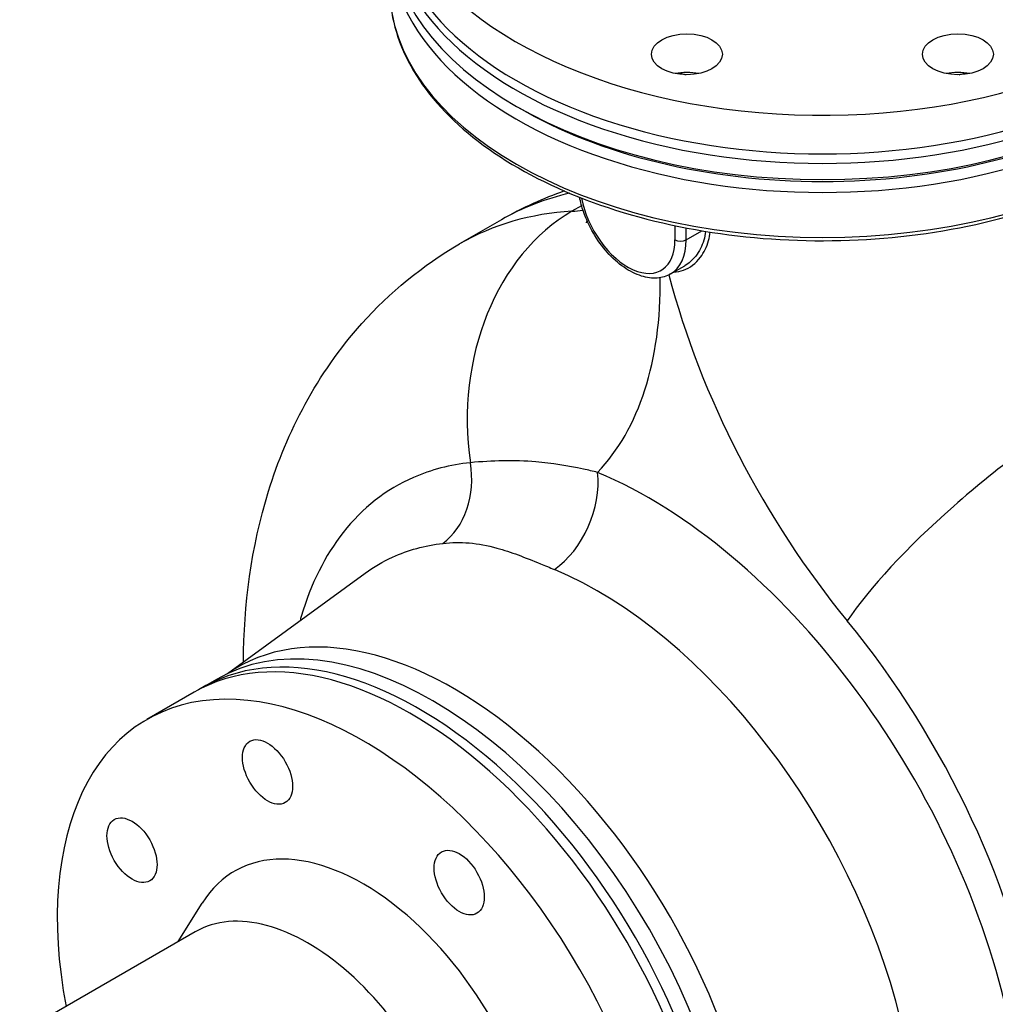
# Model space of a CAD drawing. Header units: millimetres. Extents: x 0 to 5940, y 0 to 4200.
# Tile 6 of 51: x 459 to 618, y 458 to 618. Entities that reach past the tile are written whole.
import ezdxf

# ---------------------------------------------------------------- set-up
doc = ezdxf.new("R2010")
doc.units = ezdxf.units.MM
doc.header["$LTSCALE"] = 50
doc.layers.add('02-LINIE-035', color=2, linetype='CONTINUOUS')

msp = doc.modelspace()

# ---------------------------------------------------------------- linework, layer by layer
at = {"layer": '02-LINIE-035'}
for p, q in [((550.86, 588.17), (549.29, 587.27)), ((537.8, 585.86), (531.01, 581.95)), ((566.04, 584.92), (566.04, 582.64)), ((567.85, 582.64), (567.85, 584.56)), ((567.85, 582.64), (570.39, 584.1)), ((565.34, 577.07), (567.62, 578.39)), ((493.25, 512.07), (515.66, 528.42)), ((491.47, 511.14), (489.21, 509.83)), ((487.85, 509.05), (480.16, 504.6)), ((485.26, 468.49), (489.15, 474.75)), ((488.02, 470.09), (393.89, 415.74))]:
    msp.add_line(p, q, dxfattribs=at)
for centre, major_axis, ratio, start_param, end_param in [((590.03, 643.51), (-70.4, 0), 0.57735, 5.209154, 10.369034), ((590.03, 635.68), (70.4, 0), 0.57735, 3.122307, 6.302471), ((590.03, 637.24), (-70.4, 0), 0.57735, 0, 3.141593), ((590.03, 633.06), (70.4, 0), 0.57735, 3.141593, 6.283185), ((590.03, 630.97), (-70.4, 0), 0.57735, 0, 3.141593), ((590.03, 623.66), (70.4, 0), 0.57735, 3.141593, 6.283185), ((567.99, 606.52), (-5.76, 0), 0.57735, 4.372552, 5.052226), ((590.03, 635.68), (-50.56, 0), 0.57735, 1.092094, 1.11484), ((612.07, 606.52), (-5.76, 0), 0.57735, 4.372552, 5.052226), ((590.03, 635.68), (-50.56, 0), 0.57735, 2.026753, 2.049499), ((590.03, 632.02), (-69.12, 0), 0.57735, 0.776181, 2.365411), ((595.53, 485.88), (-57.73, 99.99), 0.57735, 6.105327, 6.283185), ((558.35, 587.08), (5.44, -9.42), 0.57735, 4.154368, 7.068583), ((562.41, 552.24), (-2.3, 38.33), 0.784451, 0.373861, 1.677447), ((588.74, 481.96), (-57.73, 99.99), 0.57735, 6.002092, 6.283185), ((535.87, 623.11), (19.65, -34.04), 0.57735, 6.002092, 6.076587), ((559.26, 587.6), (6.08, -10.53), 0.57735, 0, 0.785398), ((566.95, 583.16), (-1.28, 0), 0.57735, 0.785398, 2.356194), ((508.71, 607.44), (38.85, -67.29), 0.57735, 0.166409, 0.79722), ((624.76, 566.93), (44.8, -77.6), 0.57735, 4.268195, 4.99208), ((621.23, 536.33), (29.67, 24.38), 0.225401, 0.936513, 2.50731), ((522.88, 544.41), (1.45, -12.72), 0.786211, 0.418996, 1.635453), ((544.41, 539.57), (4.94, 11.81), 0.650591, 3.935968, 5.419497), ((561.75, 470.42), (-43.02, 74.51), 0.57735, 4.214193, 5.634383), ((553.48, 465.65), (36.64, -63.46), 0.57735, 1.10185, 2.492791), ((526.67, 450.17), (-35.2, 60.97), 0.57735, 3.141593, 6.283185), ((530.1, 452.14), (35.19, -60.96), 0.57735, 6.236314, 9.471649), ((563.63, 474.74), (44.44, -76.97), 0.57735, 0.9864, 1.850487), ((523.05, 448.08), (35.2, -60.97), 0.57735, 0, 3.141593), ((524.41, 448.86), (-35.2, 60.97), 0.57735, 3.122307, 6.302471), ((515.36, 443.64), (35.2, -60.97), 0.57735, 5.258708, 10.449255), ((515.36, 443.64), (20.96, -36.3), 0.57735, 5.983503, 9.724461), ((506.31, 438.41), (18.29, -31.68), 0.57735, 0, 3.141593)]:
    msp.add_ellipse(centre, major_axis=major_axis, ratio=ratio, start_param=start_param, end_param=end_param, dxfattribs=at)
for centre, major_axis in [((567.99, 612.79), (5.76, 0)), ((612.07, 612.79), (5.76, 0)), ((499.77, 496.08), (-2.88, 4.99)), ((477.73, 483.36), (-2.88, 4.99)), ((530.95, 478.09), (-2.88, 4.99))]:
    msp.add_ellipse(centre, major_axis=major_axis, ratio=0.57735, dxfattribs=at)
for points, knots in [([(519.63, 623.66), (519.63, 619.32), (520.8, 614.99), (525.37, 606.72), (528.81, 602.8), (537.65, 595.73), (543.08, 592.61), (555.35, 587.52), (562.18, 585.56), (576.56, 582.99), (584.09, 582.38), (599.1, 582.58), (606.57, 583.38), (620.72, 586.31), (627.4, 588.44), (639.28, 593.85), (644.48, 597.12), (652.85, 604.49), (656.03, 608.59), (659.61, 616.4), (660.43, 620.03), (660.43, 623.66)], [3.926991, 3.926991, 3.926991, 3.926991, 4.235865, 4.235865, 4.552235, 4.552235, 4.874765, 4.874765, 5.197752, 5.197752, 5.520219, 5.520219, 5.842488, 5.842488, 6.165016, 6.165016, 6.48806, 6.48806, 6.810213, 6.810213, 7.068583, 7.068583, 7.068583, 7.068583]), ([(548.05, 590.56), (546.33, 589.96), (544.64, 589.28), (541.21, 587.72), (539.48, 586.84), (537.8, 585.86)], [0.6762059, 0.6762059, 0.6762059, 0.6762059, 0.7291795, 0.7291795, 0.7853982, 0.7853982, 0.7853982, 0.7853982]), ([(565.34, 577.07), (564.68, 576.69), (563.94, 576.47), (562.33, 576.34), (561.47, 576.46), (559.64, 577.02), (558.68, 577.51), (556.8, 578.82), (555.88, 579.65), (554.19, 581.53), (553.43, 582.59), (552.12, 584.83), (551.57, 586.01), (550.89, 587.98), (550.68, 588.76), (550.53, 589.53)], [2.356194, 2.356194, 2.356194, 2.356194, 2.623455, 2.623455, 2.914328, 2.914328, 3.242494, 3.242494, 3.580536, 3.580536, 3.916047, 3.916047, 4.250054, 4.250054, 4.46898, 4.46898, 4.46898, 4.46898]), ([(565.85, 577.37), (566.39, 577.39), (566.93, 577.49), (568.48, 578.06), (569.43, 578.79), (570.76, 580.54), (571.22, 581.46), (571.63, 582.93), (571.72, 583.4), (571.77, 583.87)], [-2.216909, -2.216909, -2.216909, -2.216909, -1.821816, -1.821816, -1.019061, -1.019061, -0.391946, -0.391946, -0.121844, -0.121844, -0.121844, -0.121844]), ([(571.03, 583.99), (570.97, 583.5), (570.87, 583.02), (570.45, 581.59), (570, 580.71), (568.91, 579.32), (568.29, 578.78), (567.62, 578.39)], [0.098987, 0.098987, 0.098987, 0.098987, 0.391946, 0.391946, 1.019061, 1.019061, 1.584577, 1.584577, 1.584577, 1.584577]), ([(495.86, 513.96), (495.9, 523.24), (497.09, 532.56), (502.91, 551.33), (507.81, 560.84), (519.6, 574.02), (525.01, 578.48), (531.01, 581.95)], [4.7181025, 4.7181025, 4.7181025, 4.7181025, 5.0073958, 5.0073958, 5.3103863, 5.3103863, 5.4977871, 5.4977871, 5.4977871, 5.4977871]), ([(532.76, 546.37), (529.48, 546.03), (526.38, 545.23), (519.07, 542.04), (515.2, 539.01), (509.12, 531.27), (506.82, 526.67), (505.19, 521.15), (505.12, 520.92), (505.06, 520.68)], [0, 0, 0, 0, 2.59722, 2.59722, 6.607995, 6.607995, 10.377812, 10.377812, 10.543784, 10.543784, 10.543784, 10.543784]), ([(553.46, 544.79), (552.69, 544.98), (551.93, 545.16), (548.57, 545.89), (546.03, 546.29), (541.67, 546.65), (539.88, 546.7), (536.32, 546.65), (534.55, 546.55), (532.76, 546.37)], [0, 0, 0, 0, 0.60694, 0.60694, 2.689115, 2.689115, 4.082121, 4.082121, 5.37823, 5.37823, 5.37823, 5.37823]), ([(515.66, 528.42), (517.05, 529.44), (518.53, 530.3), (522.62, 532.17), (525.36, 532.92), (528.27, 533.26)], [-4.197531, -4.197531, -4.197531, -4.197531, -2.59722, -2.59722, 0, 0, 0, 0]), ([(528.27, 533.26), (529.71, 533.42), (531.14, 533.44), (534.07, 533.19), (535.56, 532.9), (539.34, 531.87), (541.65, 530.97), (544.9, 529.64), (545.65, 529.32), (546.43, 529)], [-5.37823, -5.37823, -5.37823, -5.37823, -4.082121, -4.082121, -2.689115, -2.689115, -0.60694, -0.60694, 0, 0, 0, 0])]:
    msp.add_open_spline(points, degree=3, knots=knots, dxfattribs=at)
msp.add_open_spline([(551.64, 585.36), (551.64, 585.36), (551.69, 585.46), (551.76, 585.69)], degree=3, dxfattribs=at)

doc.saveas('drawing.dxf')
